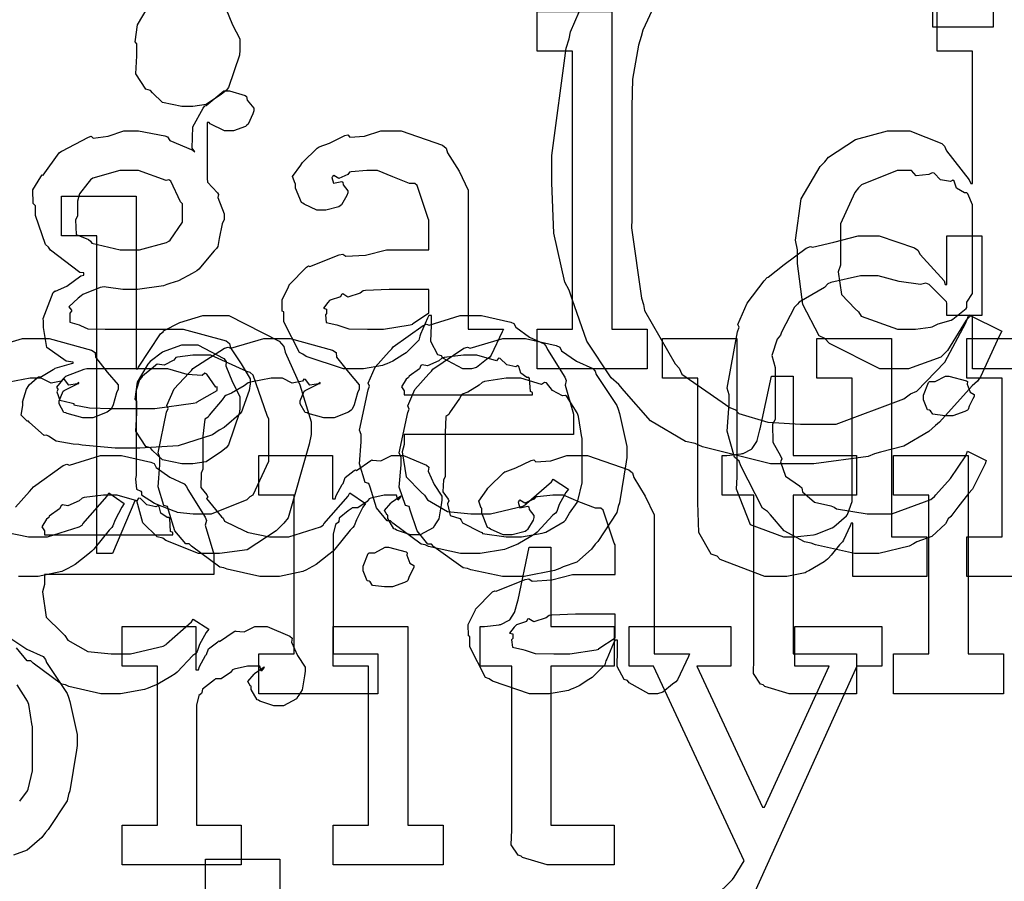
# Model space of a CAD drawing. Extents: x 0 to 8.5, y 0 to 11.
# Tile 139 of 256: x 3.036 to 3.381, y 5.642 to 5.944. Entities that reach past the tile are written whole.
import ezdxf

# ---------------------------------------------------------------- set-up
doc = ezdxf.new("R2010")
doc.units = 0
doc.layers.get('0').update_dxf_attribs({"linetype": 'CONTINUOUS'})

msp = doc.modelspace()

# ---------------------------------------------------------------- linework, layer by layer
at = {"color": 0}
for points in [[(3.37668, 5.99681), (3.37668, 5.94125), (3.35562, 5.94125), (3.35562, 5.95449)], [(3.26297, 5.95904), (3.25418, 5.94021), (3.25364, 5.93799), (3.25271, 5.9349), (3.25065, 5.92307), (3.25037, 5.91331), (3.25037, 5.91), (3.25037, 5.87397), (3.25028, 5.87104), (3.25379, 5.84646), (3.2545, 5.84424), (3.25478, 5.84207), (3.26551, 5.82346), (3.26687, 5.82189), (3.2679, 5.81988), (3.28467, 5.80821), (3.28662, 5.80735), (3.28776, 5.8061), (3.2979, 5.803), (3.30931, 5.80236), (3.3131, 5.80236), (3.32178, 5.80236), (3.34549, 5.81125), (3.34782, 5.81299), (3.35004, 5.81392), (3.35981, 5.824), (3.36714, 5.83778), (3.36822, 5.84056), (3.37972, 5.8349), (3.37885, 5.83311), (3.37224, 5.81885), (3.37125, 5.81733), (3.36936, 5.81575), (3.35796, 5.803), (3.3565, 5.80192), (3.35417, 5.79975), (3.34549, 5.7946), (3.33729, 5.79258), (3.33524, 5.79194), (3.33301, 5.79107), (3.31396, 5.78847), (3.30767, 5.78847), (3.30767, 5.78847), (3.29889, 5.78847), (3.27513, 5.79443), (3.27251, 5.79563), (3.26915, 5.79622), (3.25689, 5.8035), (3.24767, 5.81401), (3.24582, 5.81625), (3.24311, 5.81853), (3.23465, 5.83132), (3.22949, 5.84603), (3.22846, 5.84924), (3.22689, 5.85206), (3.22304, 5.86919), (3.22239, 5.88678), (3.22239, 5.89264), (3.22233, 5.89626), (3.22743, 5.93392), (3.22846, 5.93712), (3.22894, 5.93956), (3.23503, 5.95372)], [(3.1084, 5.94769), (3.11074, 5.942), (3.11328, 5.93707), (3.11328, 5.93539), (3.11328, 5.93321), (3.11313, 5.93137), (3.10926, 5.92008), (3.10851, 5.91911), (3.10682, 5.91775), (3.10146, 5.91417), (3.09679, 5.91347), (3.09526, 5.91347), (3.09526, 5.91347), (3.09299, 5.91347), (3.08626, 5.91488), (3.08279, 5.91818), (3.08203, 5.91911), (3.08046, 5.91954), (3.07693, 5.92486), (3.07726, 5.93115), (3.07726, 5.93321), (3.07726, 5.93539), (3.07667, 5.93608), (3.07753, 5.942), (3.08122, 5.94835)], [(3.39556, 5.82167), (3.36951, 5.82167), (3.36951, 5.84033), (3.36888, 5.84033), (3.36729, 5.83871), (3.3635, 5.83263), (3.36079, 5.82807), (3.35975, 5.8271), (3.3584, 5.82574), (3.34717, 5.82167), (3.34347, 5.82167), (3.34347, 5.82167), (3.33708, 5.82167), (3.3195, 5.83057), (3.31787, 5.83231), (3.31592, 5.83322), (3.31017, 5.84418), (3.30832, 5.85856), (3.30832, 5.86333), (3.30761, 5.86669), (3.30963, 5.88113), (3.31625, 5.89242), (3.31787, 5.89415), (3.31917, 5.89572), (3.32861, 5.90192), (3.33974, 5.905), (3.34347, 5.905), (3.34754, 5.905), (3.35872, 5.9005), (3.35975, 5.89958), (3.36046, 5.898), (3.36837, 5.88786), (3.36888, 5.88656), (3.36951, 5.88656), (3.36951, 5.93278), (3.35715, 5.93278), (3.35715, 5.94667)], [(3.02582, 5.82894), (3.03733, 5.83236), (3.04118, 5.83236), (3.04656, 5.83236), (3.06136, 5.82824), (3.06267, 5.82736), (3.06282, 5.82579), (3.06694, 5.82058), (3.07069, 5.81608), (3.07069, 5.81456), (3.07015, 5.81326), (3.06896, 5.80908), (3.06825, 5.80757), (3.06787, 5.80718), (3.06694, 5.80653), (3.0619, 5.80458), (3.06028, 5.80458), (3.05832, 5.80458), (3.0529, 5.80604), (3.05246, 5.80632), (3.05176, 5.80647), (3.05007, 5.80946), (3.05007, 5.81044), (3.05007, 5.81044), (3.05149, 5.81392), (3.05181, 5.81413), (3.05181, 5.81413), (3.05647, 5.8164), (3.05701, 5.81651), (3.05701, 5.81694), (3.05643, 5.81646), (3.0535, 5.81603), (3.05192, 5.81799), (3.05138, 5.81803), (3.05083, 5.81733), (3.04725, 5.81668), (3.04383, 5.81847), (3.04269, 5.81847), (3.03999, 5.81847), (3.03267, 5.81706)], [(3.40593, 5.74903), (3.36751, 5.74903), (3.36751, 5.76292), (3.36751, 5.76292), (3.37989, 5.76292), (3.37989, 5.81847), (3.36751, 5.81847), (3.36751, 5.83236), (3.39333, 5.83236)], [(3.03478, 5.77333), (3.03971, 5.77881), (3.04058, 5.77968), (3.04107, 5.78043), (3.05154, 5.78787), (3.05274, 5.78836), (3.05371, 5.78797), (3.06451, 5.79139), (3.06814, 5.79139), (3.07194, 5.79139), (3.08219, 5.78907), (3.08333, 5.78857), (3.08399, 5.78722), (3.08882, 5.78381), (3.09386, 5.78142), (3.09463, 5.78054), (3.09511, 5.77946), (3.10113, 5.76981), (3.10157, 5.76861), (3.10118, 5.76704), (3.10417, 5.75683), (3.10417, 5.75342), (3.10417, 5.74972), (3.04492, 5.74972), (3.04492, 5.74625), (3.04422, 5.74365), (3.04557, 5.73486), (3.05089, 5.72954), (3.05208, 5.72846), (3.05311, 5.72683), (3.06011, 5.72276), (3.06825, 5.72194), (3.07096, 5.72194), (3.07508, 5.72194), (3.08643, 5.72467), (3.08746, 5.72521), (3.08768, 5.72553), (3.0964, 5.73324), (3.097, 5.7341), (3.10243, 5.73063), (3.10146, 5.72944), (3.09918, 5.72526), (3.09831, 5.72282), (3.09787, 5.72217), (3.0969, 5.72146), (3.09142, 5.71556), (3.09071, 5.715), (3.08919, 5.71408), (3.08464, 5.71137), (3.08203, 5.71035), (3.08117, 5.71001), (3.07997, 5.70953), (3.07156, 5.70806), (3.06879, 5.70806), (3.06879, 5.70806), (3.06467, 5.70806), (3.0535, 5.71061), (3.05231, 5.7111), (3.05089, 5.71137), (3.04096, 5.71869), (3.04015, 5.71957), (3.03896, 5.71951), (3.03521, 5.72412)], [(3.03142, 5.7646), (3.03939, 5.76292), (3.04204, 5.76292), (3.04606, 5.76292), (3.05713, 5.76639), (3.05811, 5.76704), (3.05832, 5.76742), (3.06685, 5.77718), (3.06743, 5.77832), (3.07286, 5.77463), (3.072, 5.77328), (3.06972, 5.76888), (3.0689, 5.76676), (3.06853, 5.76617), (3.06754, 5.76525), (3.06222, 5.75863), (3.06158, 5.75792), (3.06011, 5.75678), (3.05567, 5.75325), (3.05311, 5.75185), (3.05225, 5.75142), (3.05106, 5.75082), (3.04281, 5.74903), (3.0401, 5.74903), (3.0401, 5.74903), (3.03592, 5.74903)], [(3.27924, 5.63688), (3.2856, 5.64307), (3.28614, 5.64388), (3.28961, 5.64953), (3.25792, 5.71767), (3.24946, 5.71767), (3.24946, 5.73156), (3.28504, 5.73156), (3.28504, 5.71767), (3.27311, 5.71767), (3.29611, 5.6684), (3.29676, 5.6684), (3.31933, 5.71767), (3.3074, 5.71767), (3.3074, 5.73156), (3.33778, 5.73156), (3.33778, 5.71767), (3.3291, 5.71767), (3.29329, 5.63846)], [(3.03358, 5.72715), (3.03879, 5.72364), (3.04449, 5.72103), (3.04536, 5.72006), (3.04568, 5.71897), (3.0529, 5.70811), (3.05339, 5.70682), (3.05387, 5.70529), (3.05643, 5.69374), (3.05643, 5.68989), (3.05615, 5.68832), (3.05387, 5.67404), (3.05339, 5.67275), (3.0529, 5.67063), (3.04622, 5.66049), (3.04536, 5.6595), (3.04406, 5.65776), (3.03896, 5.65326), (3.03418, 5.65158)], [(3.03629, 5.67046), (3.03907, 5.6741), (3.03928, 5.67469), (3.03928, 5.67469), (3.04081, 5.68104), (3.04081, 5.68317), (3.04081, 5.69661), (3.04064, 5.69683), (3.0395, 5.70426), (3.03928, 5.70486), (3.03907, 5.70546), (3.03543, 5.71115)], [(3.10124, 5.63629), (3.10124, 5.65018), (3.12728, 5.65018), (3.12728, 5.53907)]]:
    msp.add_lwpolyline(points, dxfattribs=at)
for points in [[(3.21729, 5.83556), (3.22965, 5.83556), (3.22965, 5.93278), (3.21729, 5.93278), (3.21729, 5.94667), (3.24333, 5.94667), (3.24333, 5.83556), (3.25569, 5.83556), (3.25569, 5.82167), (3.21729, 5.82167), (3.21729, 5.83556)], [(3.07389, 5.79389), (3.06967, 5.79389), (3.05811, 5.79497), (3.05697, 5.79519), (3.05496, 5.79531), (3.04904, 5.79644), (3.04639, 5.79812), (3.04568, 5.79844), (3.04482, 5.79839), (3.03971, 5.80296), (3.03939, 5.80344), (3.0389, 5.80333), (3.03678, 5.80544), (3.03743, 5.80886), (3.03743, 5.80994), (3.03728, 5.81), (3.03868, 5.81456), (3.03896, 5.81494), (3.03896, 5.81494), (3.03956, 5.81614), (3.04243, 5.81858), (3.04286, 5.81885), (3.04286, 5.81885), (3.04394, 5.81896), (3.04796, 5.82146), (3.0485, 5.82167), (3.04867, 5.82189), (3.05447, 5.82351), (3.05501, 5.82362), (3.05501, 5.82406), (3.05257, 5.82443), (3.04579, 5.82921), (3.0446, 5.8361), (3.0446, 5.83838), (3.04454, 5.83931), (3.04801, 5.84836), (3.04872, 5.84901), (3.04883, 5.84885), (3.05279, 5.85064), (3.05772, 5.85422), (3.05871, 5.85444), (3.05871, 5.85531), (3.05735, 5.85536), (3.0471, 5.86322), (3.04633, 5.86421), (3.04536, 5.86518), (3.04178, 5.87538), (3.04178, 5.87875), (3.04096, 5.8795), (3.0409, 5.88433), (3.04372, 5.88883), (3.04417, 5.8896), (3.04454, 5.88943), (3.05012, 5.89729), (3.05089, 5.89785), (3.05106, 5.89789), (3.06033, 5.90278), (3.06131, 5.90306), (3.06201, 5.9024), (3.06722, 5.90306), (3.07269, 5.905), (3.07454, 5.905), (3.0779, 5.905), (3.08703, 5.90321), (3.088, 5.90283), (3.08876, 5.90153), (3.0969, 5.89817), (3.09754, 5.89763), (3.09657, 5.89893), (3.0969, 5.90636), (3.10042, 5.91287), (3.10101, 5.91368), (3.10151, 5.91385), (3.10764, 5.91889), (3.10969, 5.91889), (3.10969, 5.91889), (3.11513, 5.91726), (3.11556, 5.91694), (3.11583, 5.91569), (3.11817, 5.91292), (3.11817, 5.91194), (3.11778, 5.91086), (3.11615, 5.90728), (3.11578, 5.90696), (3.11524, 5.90647), (3.11106, 5.905), (3.10969, 5.905), (3.10792, 5.905), (3.10292, 5.90739), (3.10254, 5.90782), (3.10189, 5.90782), (3.10189, 5.88829), (3.102, 5.88704), (3.10547, 5.88325), (3.10579, 5.88265), (3.10558, 5.88167), (3.10775, 5.87592), (3.10775, 5.87397), (3.10715, 5.8724), (3.10607, 5.86729), (3.10558, 5.86453), (3.10514, 5.86376), (3.10428, 5.86301), (3.09896, 5.8565), (3.09819, 5.85596), (3.09663, 5.85504), (3.09185, 5.85243), (3.08876, 5.85151), (3.08778, 5.85118), (3.08658, 5.85075), (3.07753, 5.84944), (3.07454, 5.84944), (3.07238, 5.84944), (3.06651, 5.85021), (3.06586, 5.85032), (3.06446, 5.8501), (3.05843, 5.84765), (3.05783, 5.84728), (3.05669, 5.8464), (3.0535, 5.84337), (3.05436, 5.84224), (3.05436, 5.84185), (3.05382, 5.84119), (3.05387, 5.83806), (3.05707, 5.83713), (3.05761, 5.83686), (3.05761, 5.83686), (3.06017, 5.83572), (3.06619, 5.83556), (3.06825, 5.83556), (3.088, 5.83556), (3.09343, 5.83556), (3.10851, 5.83143), (3.10969, 5.83057), (3.11003, 5.829), (3.11376, 5.82346), (3.11686, 5.81825), (3.11686, 5.81646), (3.1166, 5.81407), (3.11372, 5.80626), (3.10781, 5.80122), (3.10601, 5.80018), (3.10368, 5.79861), (3.09174, 5.79471), (3.07835, 5.79389), (3.07389, 5.79389)], [(3.15424, 5.82167), (3.14953, 5.82167), (3.1365, 5.82601), (3.13536, 5.82688), (3.13411, 5.82736), (3.12864, 5.83811), (3.12864, 5.84164), (3.1281, 5.8419), (3.12804, 5.84581), (3.13026, 5.85032), (3.13058, 5.85097), (3.13049, 5.85107), (3.13656, 5.85726), (3.13732, 5.85769), (3.13781, 5.85747), (3.148, 5.8616), (3.14925, 5.86182), (3.15039, 5.86106), (3.15722, 5.86143), (3.16456, 5.86333), (3.16704, 5.86333), (3.17942, 5.86333), (3.17942, 5.87375), (3.1791, 5.87429), (3.17524, 5.88585), (3.17443, 5.88656), (3.17258, 5.88656), (3.16678, 5.88883), (3.1614, 5.89111), (3.15967, 5.89111), (3.15767, 5.89111), (3.15224, 5.89057), (3.15164, 5.89046), (3.15099, 5.88971), (3.14785, 5.88829), (3.14611, 5.88932), (3.14578, 5.88917), (3.14578, 5.88894), (3.14551, 5.88861), (3.14606, 5.88667), (3.14893, 5.88721), (3.14925, 5.88699), (3.14942, 5.88607), (3.15099, 5.884), (3.15099, 5.88331), (3.15072, 5.88232), (3.14882, 5.87907), (3.14839, 5.87875), (3.14794, 5.87836), (3.14339, 5.87722), (3.14187, 5.87722), (3.14025, 5.87722), (3.13579, 5.87924), (3.13536, 5.87961), (3.13482, 5.87983), (3.13276, 5.88488), (3.13276, 5.88656), (3.1326, 5.88656), (3.13172, 5.889), (3.13456, 5.89296), (3.13493, 5.8935), (3.13519, 5.89388), (3.14035, 5.89893), (3.141, 5.89936), (3.141, 5.89931), (3.14469, 5.90067), (3.15001, 5.90326), (3.15099, 5.90349), (3.15169, 5.90272), (3.1569, 5.9031), (3.16254, 5.905), (3.16444, 5.905), (3.16971, 5.905), (3.18419, 5.89996), (3.18549, 5.89893), (3.18593, 5.89729), (3.18994, 5.89079), (3.19308, 5.88422), (3.19308, 5.882), (3.19308, 5.83556), (3.20546, 5.83556), (3.20503, 5.83464), (3.20117, 5.8265), (3.20068, 5.82579), (3.19949, 5.82497), (3.19607, 5.82221), (3.19428, 5.82167), (3.19374, 5.82167), (3.19125, 5.82167), (3.18431, 5.82547), (3.18375, 5.82622), (3.18257, 5.82661), (3.18012, 5.83122), (3.18028, 5.83692), (3.18028, 5.83882), (3.18028, 5.84033), (3.17942, 5.84033), (3.17887, 5.83936), (3.17649, 5.83376), (3.17617, 5.83317), (3.17583, 5.83171), (3.17188, 5.82775), (3.17139, 5.82731), (3.17025, 5.82661), (3.16683, 5.82438), (3.16471, 5.82346), (3.16401, 5.82319), (3.16314, 5.82281), (3.15647, 5.82167), (3.15424, 5.82167)], [(3.07476, 5.86333), (3.07818, 5.86333), (3.08768, 5.86589), (3.08843, 5.86638), (3.08897, 5.86669), (3.09321, 5.87299), (3.09321, 5.87506), (3.09321, 5.87939), (3.09256, 5.88015), (3.08919, 5.88737), (3.08843, 5.88786), (3.08746, 5.88753), (3.0779, 5.89111), (3.07476, 5.89111), (3.07135, 5.89111), (3.06185, 5.8884), (3.06108, 5.88786), (3.06017, 5.88661), (3.05724, 5.88292), (3.05653, 5.88032), (3.05653, 5.87939), (3.05653, 5.87506), (3.05583, 5.87381), (3.0561, 5.86871), (3.06033, 5.86692), (3.06108, 5.86638), (3.06158, 5.86561), (3.07146, 5.86333), (3.07476, 5.86333)], [(3.3476, 5.83556), (3.34956, 5.83556), (3.35476, 5.83632), (3.35542, 5.83643), (3.35542, 5.83643), (3.35753, 5.8374), (3.36203, 5.83876), (3.36257, 5.83903), (3.36257, 5.83903), (3.36724, 5.84278), (3.36757, 5.84315), (3.36757, 5.84315), (3.36751, 5.845), (3.36951, 5.84804), (3.36951, 5.84901), (3.36951, 5.87765), (3.36951, 5.87907), (3.36789, 5.88292), (3.36757, 5.88331), (3.36669, 5.88325), (3.36393, 5.88493), (3.36313, 5.88737), (3.36257, 5.88764), (3.36176, 5.88726), (3.35835, 5.88786), (3.35607, 5.89014), (3.35542, 5.89025), (3.35422, 5.88965), (3.34978, 5.88926), (3.34814, 5.89111), (3.3476, 5.89111), (3.3431, 5.89111), (3.33068, 5.88607), (3.32958, 5.88504), (3.3284, 5.8834), (3.32329, 5.87244), (3.32329, 5.86876), (3.32329, 5.85792), (3.32254, 5.85563), (3.32368, 5.84765), (3.3285, 5.84267), (3.32958, 5.84164), (3.33051, 5.84011), (3.34332, 5.83556), (3.3476, 5.83556)], [(3.10303, 5.75706), (3.09885, 5.75706), (3.08735, 5.76161), (3.08632, 5.76247), (3.08436, 5.76292), (3.07937, 5.76779), (3.07764, 5.77425), (3.07721, 5.7755), (3.07656, 5.7755), (3.06874, 5.75706), (3.06332, 5.75706), (3.06332, 5.86817), (3.05094, 5.86817), (3.05094, 5.88206), (3.07699, 5.88206), (3.07699, 5.82172), (3.07764, 5.82172), (3.07785, 5.82226), (3.0855, 5.83388), (3.08653, 5.83475), (3.08658, 5.83501), (3.09229, 5.83794), (3.10032, 5.84039), (3.10303, 5.84039), (3.10943, 5.84039), (3.12701, 5.83138), (3.12864, 5.82954), (3.12918, 5.82753), (3.13422, 5.81614), (3.13818, 5.80311), (3.13818, 5.79872), (3.13747, 5.79536), (3.13021, 5.76953), (3.12864, 5.76768), (3.12597, 5.76503), (3.11589, 5.7584), (3.10622, 5.75706), (3.10303, 5.75706)], [(3.33322, 5.75706), (3.32818, 5.75706), (3.31456, 5.76014), (3.31304, 5.76074), (3.31076, 5.76112), (3.3036, 5.76503), (3.29889, 5.77061), (3.29785, 5.77181), (3.29611, 5.773), (3.28847, 5.78771), (3.28788, 5.78939), (3.28629, 5.79075), (3.28375, 5.79986), (3.2844, 5.80946), (3.2844, 5.81261), (3.28369, 5.81489), (3.28728, 5.83458), (3.28788, 5.83626), (3.28749, 5.83718), (3.29064, 5.84462), (3.2966, 5.85249), (3.29764, 5.85363), (3.29801, 5.85374), (3.3036, 5.85824), (3.31131, 5.86388), (3.31282, 5.86447), (3.31353, 5.86426), (3.32101, 5.866), (3.32949, 5.86817), (3.33236, 5.86817), (3.33686, 5.86817), (3.34918, 5.86404), (3.35038, 5.86317), (3.35118, 5.86165), (3.35954, 5.85243), (3.35992, 5.85124), (3.36057, 5.85124), (3.36057, 5.86817), (3.37272, 5.86817), (3.37272, 5.84039), (3.36057, 5.84039), (3.36057, 5.84472), (3.36046, 5.84511), (3.35439, 5.85124), (3.35319, 5.85167), (3.35135, 5.85118), (3.34386, 5.85221), (3.33653, 5.85428), (3.3341, 5.85428), (3.33029, 5.85428), (3.31999, 5.85194), (3.3189, 5.85146), (3.31771, 5.8501), (3.30892, 5.84506), (3.30826, 5.84429), (3.30724, 5.84321), (3.30274, 5.83453), (3.3024, 5.83344), (3.30122, 5.83208), (3.29937, 5.82633), (3.30046, 5.8221), (3.30046, 5.82064), (3.30046, 5.80393), (3.29958, 5.80231), (3.29969, 5.79606), (3.3024, 5.79129), (3.30285, 5.79025), (3.30231, 5.78917), (3.30414, 5.78413), (3.30903, 5.78082), (3.30979, 5.78006), (3.31006, 5.77865), (3.31424, 5.77507), (3.31999, 5.77376), (3.32107, 5.77333), (3.32189, 5.77274), (3.33263, 5.77094), (3.33626, 5.77094), (3.34125, 5.77094), (3.35487, 5.77604), (3.35622, 5.77701), (3.35667, 5.77756), (3.36176, 5.78336), (3.36714, 5.79129), (3.36774, 5.79286), (3.37424, 5.78961), (3.37392, 5.78842), (3.37001, 5.78049), (3.36947, 5.77962), (3.36811, 5.7781), (3.36442, 5.77333), (3.36187, 5.77007), (3.361, 5.76921), (3.36003, 5.76742), (3.35525, 5.76303), (3.35004, 5.76118), (3.34885, 5.76053), (3.34739, 5.75965), (3.33675, 5.75706), (3.33322, 5.75706)], [(3.1601, 5.83556), (3.16351, 5.83556), (3.17279, 5.83703), (3.17378, 5.83729), (3.17372, 5.83746), (3.17942, 5.84125), (3.17942, 5.8425), (3.17942, 5.84944), (3.16857, 5.84944), (3.16553, 5.84944), (3.15722, 5.84912), (3.15642, 5.84901), (3.15533, 5.84814), (3.15104, 5.84679), (3.14925, 5.84788), (3.14882, 5.84771), (3.14844, 5.8469), (3.14492, 5.84576), (3.14469, 5.84554), (3.1441, 5.84494), (3.14253, 5.84289), (3.14361, 5.84261), (3.14361, 5.8425), (3.14361, 5.84099), (3.14324, 5.84056), (3.1435, 5.83794), (3.14719, 5.83713), (3.14794, 5.83686), (3.14794, 5.83686), (3.15142, 5.83572), (3.15793, 5.83556), (3.1601, 5.83556)], [(3.19461, 5.75706), (3.19049, 5.75706), (3.17931, 5.7596), (3.17811, 5.7601), (3.17671, 5.76036), (3.16678, 5.76768), (3.16596, 5.76856), (3.16476, 5.7685), (3.16103, 5.77311), (3.15881, 5.78033), (3.15836, 5.78157), (3.15713, 5.78196), (3.15511, 5.78847), (3.15576, 5.79617), (3.15576, 5.79872), (3.15511, 5.80029), (3.1581, 5.8144), (3.15858, 5.81565), (3.15815, 5.81668), (3.1606, 5.82232), (3.16553, 5.82781), (3.16639, 5.82867), (3.16689, 5.82943), (3.17736, 5.83686), (3.17854, 5.83735), (3.17953, 5.83697), (3.19032, 5.84039), (3.19396, 5.84039), (3.19775, 5.84039), (3.20801, 5.83806), (3.20915, 5.83757), (3.20979, 5.83621), (3.21463, 5.83279), (3.21967, 5.8304), (3.22043, 5.82954), (3.22092, 5.82844), (3.22694, 5.81879), (3.22738, 5.8176), (3.227, 5.81603), (3.22999, 5.80583), (3.22999, 5.8024), (3.22999, 5.79872), (3.17074, 5.79872), (3.17074, 5.79525), (3.17003, 5.79264), (3.17139, 5.78386), (3.17671, 5.77854), (3.1779, 5.77746), (3.17893, 5.77582), (3.18593, 5.77175), (3.19407, 5.77094), (3.19678, 5.77094), (3.2009, 5.77094), (3.21224, 5.77365), (3.21326, 5.77419), (3.21349, 5.77453), (3.22222, 5.78222), (3.22282, 5.7831), (3.22825, 5.77962), (3.22726, 5.77843), (3.22499, 5.77425), (3.22412, 5.77181), (3.22368, 5.77115), (3.22271, 5.77046), (3.21724, 5.76454), (3.21653, 5.764), (3.215, 5.76307), (3.21044, 5.76036), (3.20785, 5.75933), (3.20697, 5.759), (3.20578, 5.75851), (3.19738, 5.75706), (3.19461, 5.75706)], [(3.09526, 5.78847), (3.09299, 5.78847), (3.08626, 5.78988), (3.08279, 5.79318), (3.08203, 5.79411), (3.08046, 5.79454), (3.07693, 5.79986), (3.07726, 5.80615), (3.07726, 5.80821), (3.07726, 5.81039), (3.07667, 5.81108), (3.07753, 5.817), (3.08122, 5.82335), (3.08203, 5.82428), (3.08197, 5.82438), (3.08621, 5.82769), (3.09299, 5.83014), (3.09526, 5.83014), (3.09858, 5.83014), (3.10769, 5.82525), (3.10851, 5.82428), (3.1084, 5.82269), (3.11074, 5.817), (3.11328, 5.81207), (3.11328, 5.81039), (3.11328, 5.80821), (3.11313, 5.80637), (3.10926, 5.79508), (3.10851, 5.79411), (3.10682, 5.79275), (3.10146, 5.78917), (3.09679, 5.78847), (3.09526, 5.78847)], [(3.1244, 5.74903), (3.12022, 5.74903), (3.10889, 5.75157), (3.10769, 5.75206), (3.10628, 5.75233), (3.09636, 5.75965), (3.09554, 5.76053), (3.09435, 5.76047), (3.0906, 5.76508), (3.08838, 5.77229), (3.08794, 5.77354), (3.08669, 5.77393), (3.08469, 5.78043), (3.08535, 5.78814), (3.08535, 5.79069), (3.08469, 5.79232), (3.08768, 5.80658), (3.08817, 5.80783), (3.08772, 5.80886), (3.09028, 5.81467), (3.09549, 5.82021), (3.0964, 5.82107), (3.0969, 5.82178), (3.10796, 5.82889), (3.10921, 5.82932), (3.11014, 5.82894), (3.12164, 5.83236), (3.12549, 5.83236), (3.13086, 5.83236), (3.14567, 5.82824), (3.14697, 5.82736), (3.14714, 5.82579), (3.15126, 5.82058), (3.155, 5.81608), (3.155, 5.81456), (3.15446, 5.81326), (3.15326, 5.80908), (3.15256, 5.80757), (3.15218, 5.80718), (3.15126, 5.80653), (3.14621, 5.80458), (3.14458, 5.80458), (3.14264, 5.80458), (3.13721, 5.80604), (3.13678, 5.80632), (3.13607, 5.80647), (3.13439, 5.80946), (3.13439, 5.81044), (3.13439, 5.81044), (3.13579, 5.81392), (3.13612, 5.81413), (3.13612, 5.81413), (3.14079, 5.8164), (3.14133, 5.81651), (3.14133, 5.81694), (3.14074, 5.81646), (3.13781, 5.81603), (3.13624, 5.81799), (3.13569, 5.81803), (3.13514, 5.81733), (3.13157, 5.81668), (3.12815, 5.81847), (3.12701, 5.81847), (3.12429, 5.81847), (3.11697, 5.81706), (3.11615, 5.81674), (3.11481, 5.81569), (3.11035, 5.81315), (3.1084, 5.81239), (3.10792, 5.81196), (3.1071, 5.81087), (3.1026, 5.8055), (3.10226, 5.80479), (3.10101, 5.80414), (3.10032, 5.79812), (3.10032, 5.79611), (3.10032, 5.78657), (3.09972, 5.78521), (3.09961, 5.78022), (3.10172, 5.77756), (3.10206, 5.77681), (3.10161, 5.77632), (3.10688, 5.76997), (3.10747, 5.76942), (3.10786, 5.76839), (3.1149, 5.76497), (3.11572, 5.76465), (3.11572, 5.7646), (3.12369, 5.76292), (3.12636, 5.76292), (3.13037, 5.76292), (3.14144, 5.76639), (3.14242, 5.76704), (3.14264, 5.76742), (3.15115, 5.77718), (3.15175, 5.77832), (3.15717, 5.77463), (3.15631, 5.77328), (3.15403, 5.76888), (3.15321, 5.76676), (3.15283, 5.76617), (3.15186, 5.76525), (3.14654, 5.75863), (3.14589, 5.75792), (3.14442, 5.75678), (3.13997, 5.75325), (3.13743, 5.75185), (3.13656, 5.75142), (3.13536, 5.75082), (3.12711, 5.74903), (3.1244, 5.74903)], [(3.20915, 5.74903), (3.20508, 5.74903), (3.19407, 5.75142), (3.19287, 5.75185), (3.19135, 5.75211), (3.18115, 5.75944), (3.18028, 5.76031), (3.17899, 5.76031), (3.17524, 5.76503), (3.1729, 5.77229), (3.17247, 5.77354), (3.17122, 5.77393), (3.169, 5.78033), (3.16965, 5.78814), (3.16965, 5.79069), (3.169, 5.79226), (3.17199, 5.80637), (3.17247, 5.80761), (3.17204, 5.80871), (3.17449, 5.81446), (3.17942, 5.81999), (3.18028, 5.82086), (3.18078, 5.82161), (3.19162, 5.82889), (3.19287, 5.82932), (3.19385, 5.82894), (3.20529, 5.83236), (3.20915, 5.83236), (3.21317, 5.83236), (3.22396, 5.82986), (3.22521, 5.82932), (3.22581, 5.82796), (3.23101, 5.82443), (3.23671, 5.82183), (3.23757, 5.82086), (3.2379, 5.81976), (3.24511, 5.80892), (3.24561, 5.80761), (3.2461, 5.8061), (3.24864, 5.79454), (3.24864, 5.79069), (3.24837, 5.78911), (3.2461, 5.77485), (3.24561, 5.77354), (3.24511, 5.77143), (3.23844, 5.76129), (3.23757, 5.76031), (3.23628, 5.75857), (3.23118, 5.75407), (3.2264, 5.75239), (3.22521, 5.75185), (3.22331, 5.75114), (3.21268, 5.74903), (3.20915, 5.74903)], [(3.30251, 5.74903), (3.29693, 5.74903), (3.28125, 5.75499), (3.28017, 5.75618), (3.27815, 5.75683), (3.27382, 5.76449), (3.27344, 5.7749), (3.27344, 5.77832), (3.27344, 5.81847), (3.26107, 5.81847), (3.26107, 5.83236), (3.28711, 5.83236), (3.28711, 5.78375), (3.28683, 5.77974), (3.29172, 5.76725), (3.30339, 5.76292), (3.30729, 5.76292), (3.30729, 5.76292), (3.31386, 5.76367), (3.31446, 5.76378), (3.31483, 5.76389), (3.32047, 5.76611), (3.32096, 5.76639), (3.32096, 5.76639), (3.32542, 5.77029), (3.32574, 5.77072), (3.32574, 5.77072), (3.32747, 5.77528), (3.32747, 5.77681), (3.32747, 5.81847), (3.31511, 5.81847), (3.31511, 5.83236), (3.34115, 5.83236), (3.34115, 5.76292), (3.35351, 5.76292), (3.35351, 5.74903), (3.32769, 5.74903), (3.32769, 5.76768), (3.32704, 5.76768), (3.32676, 5.76682), (3.32433, 5.76178), (3.324, 5.76118), (3.32297, 5.7601), (3.32004, 5.75651), (3.31913, 5.75543), (3.31879, 5.7551), (3.31765, 5.75418), (3.31228, 5.75108), (3.31164, 5.75076), (3.31093, 5.75032), (3.30458, 5.74903), (3.30251, 5.74903)], [(3.0989, 5.77094), (3.1034, 5.77094), (3.11583, 5.77604), (3.11692, 5.77701), (3.11794, 5.77756), (3.12343, 5.78939), (3.12343, 5.79329), (3.12343, 5.80414), (3.12283, 5.80539), (3.118, 5.81944), (3.11692, 5.82042), (3.11578, 5.82081), (3.10308, 5.8265), (3.0989, 5.8265), (3.0969, 5.8265), (3.09153, 5.82579), (3.09088, 5.82563), (3.09022, 5.82471), (3.08686, 5.82292), (3.08442, 5.82335), (3.08393, 5.82303), (3.08296, 5.82221), (3.07997, 5.81976), (3.07915, 5.81901), (3.07894, 5.81868), (3.07824, 5.81782), (3.07699, 5.81424), (3.07699, 5.81304), (3.07699, 5.7844), (3.07682, 5.78326), (3.07715, 5.77962), (3.07861, 5.77892), (3.07894, 5.77854), (3.07889, 5.77756), (3.08339, 5.77474), (3.08393, 5.77442), (3.08393, 5.77442), (3.09022, 5.77197), (3.09088, 5.77181), (3.09136, 5.7716), (3.097, 5.77094), (3.0989, 5.77094)], [(3.17074, 5.81261), (3.21565, 5.81261), (3.21565, 5.81347), (3.2149, 5.81375), (3.21457, 5.81831), (3.21436, 5.81868), (3.21365, 5.81863), (3.21149, 5.82015), (3.21089, 5.82254), (3.21044, 5.82281), (3.20975, 5.82243), (3.2066, 5.82308), (3.20437, 5.82531), (3.20372, 5.82542), (3.20301, 5.82454), (3.19618, 5.8265), (3.19396, 5.8265), (3.19146, 5.8265), (3.18468, 5.82563), (3.18397, 5.82542), (3.18289, 5.82454), (3.17893, 5.82275), (3.17703, 5.82308), (3.1766, 5.82281), (3.17606, 5.82167), (3.17247, 5.81912), (3.17225, 5.81868), (3.1715, 5.81808), (3.16982, 5.81543), (3.17074, 5.81396), (3.17074, 5.81347), (3.17074, 5.81261)], [(3.04958, 5.81429), (3.04926, 5.81364), (3.05029, 5.81071), (3.05425, 5.80979), (3.05524, 5.80951), (3.05528, 5.80908), (3.06065, 5.808), (3.06831, 5.80778), (3.07086, 5.80778), (3.07867, 5.80778), (3.08356, 5.80778), (3.097, 5.80963), (3.09819, 5.80994), (3.09836, 5.81011), (3.10536, 5.81407), (3.10536, 5.81538), (3.10487, 5.81526), (3.10172, 5.81988), (3.10101, 5.82015), (3.10015, 5.81939), (3.09483, 5.81976), (3.08806, 5.82167), (3.08583, 5.82167), (3.05979, 5.82167), (3.05871, 5.8215), (3.05236, 5.81896), (3.05197, 5.81863), (3.05126, 5.81782), (3.04915, 5.81526), (3.04958, 5.81456), (3.04958, 5.81429)], [(3.30849, 5.70806), (3.30544, 5.70806), (3.29688, 5.71061), (3.29633, 5.7111), (3.29531, 5.71137), (3.29292, 5.71506), (3.29308, 5.72026), (3.29308, 5.72194), (3.29308, 5.7775), (3.28201, 5.7775), (3.28201, 5.79139), (3.28353, 5.79139), (3.28353, 5.79139), (3.28863, 5.79194), (3.28896, 5.79204), (3.28928, 5.7921), (3.29221, 5.79362), (3.29243, 5.79378), (3.29243, 5.79378), (3.29406, 5.79633), (3.29417, 5.7966), (3.29417, 5.7966), (3.29514, 5.80035), (3.29525, 5.80072), (3.29915, 5.81917), (3.30675, 5.81917), (3.30675, 5.79139), (3.32889, 5.79139), (3.32889, 5.7775), (3.30675, 5.7775), (3.30675, 5.72194), (3.32889, 5.72194), (3.32889, 5.70806), (3.3279, 5.70806), (3.32568, 5.70806), (3.32497, 5.70806), (3.32374, 5.70806), (3.3209, 5.70806), (3.31999, 5.70806), (3.31858, 5.70806), (3.31538, 5.70806), (3.31435, 5.70806), (3.31287, 5.70806), (3.30957, 5.70806), (3.30849, 5.70806)], [(3.36122, 5.80528), (3.35981, 5.80528), (3.35562, 5.80578), (3.35482, 5.80697), (3.35449, 5.80724), (3.35374, 5.8074), (3.35232, 5.81087), (3.35232, 5.81201), (3.35232, 5.81244), (3.35232, 5.81244), (3.35411, 5.81689), (3.35449, 5.81722), (3.35449, 5.81722), (3.35644, 5.81722), (3.36003, 5.81917), (3.36122, 5.81917), (3.36122, 5.81917), (3.36735, 5.81754), (3.36774, 5.81722), (3.36762, 5.81635), (3.36871, 5.81353), (3.37011, 5.81272), (3.37011, 5.81244), (3.37011, 5.81201), (3.36957, 5.81125), (3.36837, 5.8086), (3.36794, 5.80746), (3.36774, 5.80724), (3.36681, 5.80675), (3.36257, 5.80528), (3.36122, 5.80528)], [(3.20915, 5.76292), (3.21181, 5.76292), (3.21903, 5.76421), (3.21978, 5.76443), (3.22032, 5.7646), (3.22667, 5.76833), (3.22715, 5.76878), (3.22715, 5.76878), (3.22851, 5.77126), (3.23128, 5.7749), (3.2315, 5.7755), (3.2315, 5.7755), (3.23301, 5.78185), (3.23301, 5.78396), (3.23301, 5.79742), (3.23286, 5.79764), (3.23172, 5.80507), (3.2315, 5.80567), (3.23128, 5.80626), (3.22765, 5.81196), (3.22715, 5.81239), (3.22607, 5.81228), (3.22265, 5.81407), (3.22054, 5.81674), (3.21978, 5.81694), (3.21881, 5.81619), (3.21153, 5.81847), (3.20915, 5.81847), (3.20637, 5.81847), (3.19883, 5.81722), (3.19808, 5.81694), (3.19694, 5.81597), (3.19299, 5.81353), (3.19108, 5.81282), (3.19069, 5.81239), (3.19015, 5.81131), (3.18658, 5.80632), (3.18636, 5.80567), (3.18528, 5.80496), (3.18506, 5.79932), (3.18506, 5.79742), (3.18506, 5.78396), (3.18446, 5.78288), (3.18425, 5.77869), (3.18614, 5.77615), (3.18636, 5.7755), (3.18593, 5.77447), (3.18685, 5.7704), (3.19021, 5.76932), (3.19069, 5.76878), (3.19114, 5.76785), (3.19732, 5.76471), (3.19808, 5.76443), (3.19814, 5.76406), (3.20637, 5.76292), (3.20915, 5.76292)], [(3.1199, 5.72194), (3.13226, 5.72194), (3.13226, 5.7775), (3.1199, 5.7775), (3.1199, 5.79139), (3.14572, 5.79139), (3.14572, 5.77621), (3.1466, 5.77621), (3.1466, 5.77621), (3.14692, 5.7774), (3.14908, 5.78119), (3.14942, 5.78163), (3.14942, 5.78163), (3.15013, 5.78364), (3.15332, 5.78608), (3.15375, 5.7864), (3.15403, 5.78614), (3.15907, 5.78965), (3.15961, 5.78988), (3.15961, 5.78976), (3.16254, 5.7895), (3.16635, 5.79139), (3.16764, 5.79139), (3.17057, 5.79139), (3.1786, 5.78797), (3.17936, 5.78728), (3.1791, 5.78592), (3.18121, 5.78125), (3.18392, 5.77718), (3.18392, 5.77576), (3.18371, 5.77414), (3.18289, 5.76921), (3.18175, 5.76742), (3.18132, 5.76687), (3.18087, 5.76606), (3.17632, 5.76361), (3.17481, 5.76361), (3.17301, 5.76361), (3.16808, 5.76525), (3.16764, 5.76557), (3.16715, 5.76574), (3.16504, 5.76937), (3.16504, 5.77056), (3.16476, 5.77056), (3.1639, 5.77219), (3.16613, 5.77468), (3.16635, 5.7749), (3.16629, 5.7749), (3.16624, 5.7749), (3.16928, 5.77701), (3.1696, 5.77707), (3.1696, 5.77729), (3.16949, 5.77692), (3.16851, 5.77576), (3.16803, 5.7775), (3.16786, 5.7775), (3.16726, 5.7775), (3.1659, 5.7775), (3.16547, 5.7775), (3.16374, 5.7775), (3.15907, 5.77642), (3.15853, 5.77621), (3.15776, 5.77528), (3.15451, 5.77311), (3.15261, 5.77306), (3.15224, 5.77274), (3.15115, 5.77197), (3.14806, 5.76942), (3.14785, 5.76828), (3.14768, 5.76796), (3.14675, 5.76725), (3.14594, 5.76389), (3.14594, 5.76275), (3.14594, 5.72194), (3.16157, 5.72194), (3.16157, 5.70806), (3.1199, 5.70806), (3.1199, 5.72194)], [(3.21935, 5.70806), (3.21463, 5.70806), (3.20161, 5.7124), (3.20047, 5.71326), (3.19922, 5.71376), (3.19374, 5.7245), (3.19374, 5.72803), (3.19319, 5.72831), (3.19314, 5.73221), (3.19536, 5.73671), (3.19569, 5.73736), (3.19558, 5.73747), (3.20167, 5.74365), (3.20242, 5.74408), (3.2029, 5.74387), (3.21311, 5.74799), (3.21436, 5.74821), (3.2155, 5.74744), (3.22233, 5.74783), (3.22965, 5.74972), (3.23215, 5.74972), (3.24451, 5.74972), (3.24451, 5.76014), (3.24419, 5.76069), (3.24035, 5.77225), (3.23953, 5.77294), (3.23768, 5.77294), (3.23188, 5.77522), (3.22651, 5.7775), (3.22478, 5.7775), (3.22276, 5.7775), (3.21733, 5.77696), (3.21674, 5.77686), (3.2161, 5.7761), (3.21294, 5.77468), (3.21121, 5.77572), (3.21089, 5.77556), (3.21089, 5.77533), (3.21061, 5.77501), (3.21115, 5.77306), (3.21403, 5.7736), (3.21436, 5.77339), (3.21451, 5.77246), (3.2161, 5.7704), (3.2161, 5.76969), (3.21582, 5.76872), (3.21392, 5.76546), (3.21349, 5.76514), (3.21306, 5.76476), (3.2085, 5.76361), (3.20697, 5.76361), (3.20535, 5.76361), (3.2009, 5.76563), (3.20047, 5.766), (3.19993, 5.76622), (3.19786, 5.77126), (3.19786, 5.77294), (3.19769, 5.77294), (3.19683, 5.77539), (3.19965, 5.77935), (3.20003, 5.77989), (3.20031, 5.78028), (3.20546, 5.78532), (3.20611, 5.78575), (3.20611, 5.78569), (3.20979, 5.78706), (3.21511, 5.78965), (3.2161, 5.78988), (3.21679, 5.78911), (3.222, 5.7895), (3.22765, 5.79139), (3.22954, 5.79139), (3.23481, 5.79139), (3.24929, 5.78635), (3.2506, 5.78532), (3.25103, 5.78369), (3.25504, 5.77718), (3.25819, 5.77061), (3.25819, 5.76839), (3.25819, 5.72194), (3.27056, 5.72194), (3.27013, 5.72103), (3.26628, 5.71289), (3.26579, 5.71218), (3.2646, 5.71137), (3.26118, 5.70861), (3.25939, 5.70806), (3.25885, 5.70806), (3.25635, 5.70806), (3.2494, 5.71186), (3.24886, 5.71262), (3.24767, 5.713), (3.24522, 5.71761), (3.24539, 5.72331), (3.24539, 5.72521), (3.24539, 5.72672), (3.24451, 5.72672), (3.24397, 5.72575), (3.2416, 5.72017), (3.24126, 5.71957), (3.24094, 5.7181), (3.23699, 5.71414), (3.23649, 5.71371), (3.23535, 5.713), (3.23193, 5.71078), (3.22982, 5.70985), (3.22911, 5.70958), (3.22825, 5.70921), (3.22157, 5.70806), (3.21935, 5.70806)], [(3.3419, 5.72194), (3.35428, 5.72194), (3.35428, 5.7775), (3.3419, 5.7775), (3.3419, 5.79139), (3.36794, 5.79139), (3.36794, 5.72194), (3.38032, 5.72194), (3.38032, 5.70806), (3.3419, 5.70806), (3.3419, 5.72194)], [(3.04492, 5.76361), (3.08985, 5.76361), (3.08985, 5.76449), (3.08908, 5.76476), (3.08876, 5.76932), (3.08854, 5.76969), (3.08783, 5.76964), (3.08567, 5.77115), (3.08507, 5.77354), (3.08464, 5.77382), (3.08393, 5.77344), (3.08078, 5.77408), (3.07856, 5.77632), (3.0779, 5.77642), (3.07721, 5.77556), (3.07036, 5.7775), (3.06814, 5.7775), (3.06565, 5.7775), (3.05886, 5.77664), (3.05817, 5.77642), (3.05707, 5.77556), (3.05311, 5.77376), (3.05122, 5.77408), (3.05078, 5.77382), (3.05024, 5.77268), (3.04665, 5.77013), (3.04644, 5.76969), (3.04568, 5.7691), (3.044, 5.76644), (3.04492, 5.76497), (3.04492, 5.76449), (3.04492, 5.76361)], [(3.16525, 5.74544), (3.16385, 5.74544), (3.15967, 5.74593), (3.15886, 5.74713), (3.15853, 5.7474), (3.15776, 5.74756), (3.15636, 5.75103), (3.15636, 5.75217), (3.15636, 5.75261), (3.15636, 5.75261), (3.15815, 5.75706), (3.15853, 5.75738), (3.15853, 5.75738), (3.16049, 5.75738), (3.16407, 5.75933), (3.16525, 5.75933), (3.16525, 5.75933), (3.17139, 5.75771), (3.17176, 5.75738), (3.17165, 5.75651), (3.17275, 5.75369), (3.17415, 5.75288), (3.17415, 5.75261), (3.17415, 5.75217), (3.17361, 5.75142), (3.17242, 5.74875), (3.17199, 5.74761), (3.17176, 5.7474), (3.17085, 5.7469), (3.16661, 5.74544), (3.16525, 5.74544)], [(3.22379, 5.64822), (3.22076, 5.64822), (3.21218, 5.65076), (3.21164, 5.65126), (3.21061, 5.65153), (3.20822, 5.65522), (3.20839, 5.66043), (3.20839, 5.66211), (3.20839, 5.71767), (3.19732, 5.71767), (3.19732, 5.73156), (3.19883, 5.73156), (3.19883, 5.73156), (3.20394, 5.7321), (3.20426, 5.73221), (3.20458, 5.73226), (3.20751, 5.73378), (3.20774, 5.73394), (3.20774, 5.73394), (3.20936, 5.73649), (3.20947, 5.73676), (3.20947, 5.73676), (3.21044, 5.7405), (3.21056, 5.74089), (3.21446, 5.75933), (3.22206, 5.75933), (3.22206, 5.73156), (3.24419, 5.73156), (3.24419, 5.71767), (3.22206, 5.71767), (3.22206, 5.66211), (3.24419, 5.66211), (3.24419, 5.64822), (3.24322, 5.64822), (3.241, 5.64822), (3.24029, 5.64822), (3.23904, 5.64822), (3.23622, 5.64822), (3.23529, 5.64822), (3.23389, 5.64822), (3.23068, 5.64822), (3.22965, 5.64822), (3.22819, 5.64822), (3.22487, 5.64822), (3.22379, 5.64822)], [(3.22521, 5.72194), (3.22863, 5.72194), (3.2379, 5.72342), (3.23888, 5.72368), (3.23882, 5.72385), (3.24451, 5.72765), (3.24451, 5.72889), (3.24451, 5.73583), (3.23367, 5.73583), (3.23062, 5.73583), (3.22233, 5.73551), (3.22151, 5.7354), (3.22043, 5.73454), (3.21615, 5.73318), (3.21436, 5.73426), (3.21392, 5.7341), (3.21354, 5.73329), (3.21001, 5.73215), (3.20979, 5.73193), (3.20921, 5.73133), (3.20763, 5.72928), (3.20871, 5.729), (3.20871, 5.72889), (3.20871, 5.72738), (3.20833, 5.72694), (3.20861, 5.72433), (3.21229, 5.72353), (3.21306, 5.72325), (3.21306, 5.72325), (3.21653, 5.72211), (3.22304, 5.72194), (3.22521, 5.72194)], [(3.0721, 5.66211), (3.08447, 5.66211), (3.08447, 5.71767), (3.0721, 5.71767), (3.0721, 5.73156), (3.09793, 5.73156), (3.09793, 5.71636), (3.09879, 5.71636), (3.09879, 5.71636), (3.09912, 5.71756), (3.10129, 5.72136), (3.10161, 5.72179), (3.10161, 5.72179), (3.10232, 5.72379), (3.10553, 5.72624), (3.10596, 5.72657), (3.10622, 5.72629), (3.11128, 5.72982), (3.11182, 5.73004), (3.11182, 5.72993), (3.11475, 5.72965), (3.11854, 5.73156), (3.11985, 5.73156), (3.12278, 5.73156), (3.13081, 5.72814), (3.13157, 5.72743), (3.13129, 5.72607), (3.1334, 5.7214), (3.13612, 5.71733), (3.13612, 5.71593), (3.1359, 5.71431), (3.1351, 5.70936), (3.13396, 5.70757), (3.13351, 5.70703), (3.13308, 5.70622), (3.12853, 5.70378), (3.12701, 5.70378), (3.12522, 5.70378), (3.12028, 5.7054), (3.11985, 5.70574), (3.11936, 5.70589), (3.11724, 5.70953), (3.11724, 5.71072), (3.11697, 5.71072), (3.1161, 5.71235), (3.11833, 5.71485), (3.11854, 5.71506), (3.11849, 5.71506), (3.11843, 5.71506), (3.12147, 5.71718), (3.12181, 5.71724), (3.12181, 5.71744), (3.12169, 5.71707), (3.12071, 5.71593), (3.12022, 5.71767), (3.12007, 5.71767), (3.11947, 5.71767), (3.11811, 5.71767), (3.11768, 5.71767), (3.11594, 5.71767), (3.11128, 5.71658), (3.11074, 5.71636), (3.10997, 5.71544), (3.10672, 5.71326), (3.10482, 5.71322), (3.10444, 5.71289), (3.10335, 5.71213), (3.10026, 5.70958), (3.10004, 5.70844), (3.09987, 5.70811), (3.09896, 5.70742), (3.09814, 5.70404), (3.09814, 5.7029), (3.09814, 5.66211), (3.11376, 5.66211), (3.11376, 5.64822), (3.0721, 5.64822), (3.0721, 5.66211)], [(3.14594, 5.66211), (3.15831, 5.66211), (3.15831, 5.71767), (3.14594, 5.71767), (3.14594, 5.73156), (3.17199, 5.73156), (3.17199, 5.66211), (3.18435, 5.66211), (3.18435, 5.64822), (3.14594, 5.64822), (3.14594, 5.66211)]]:
    msp.add_lwpolyline(points, close=True, dxfattribs=at)

doc.saveas('drawing.dxf')
